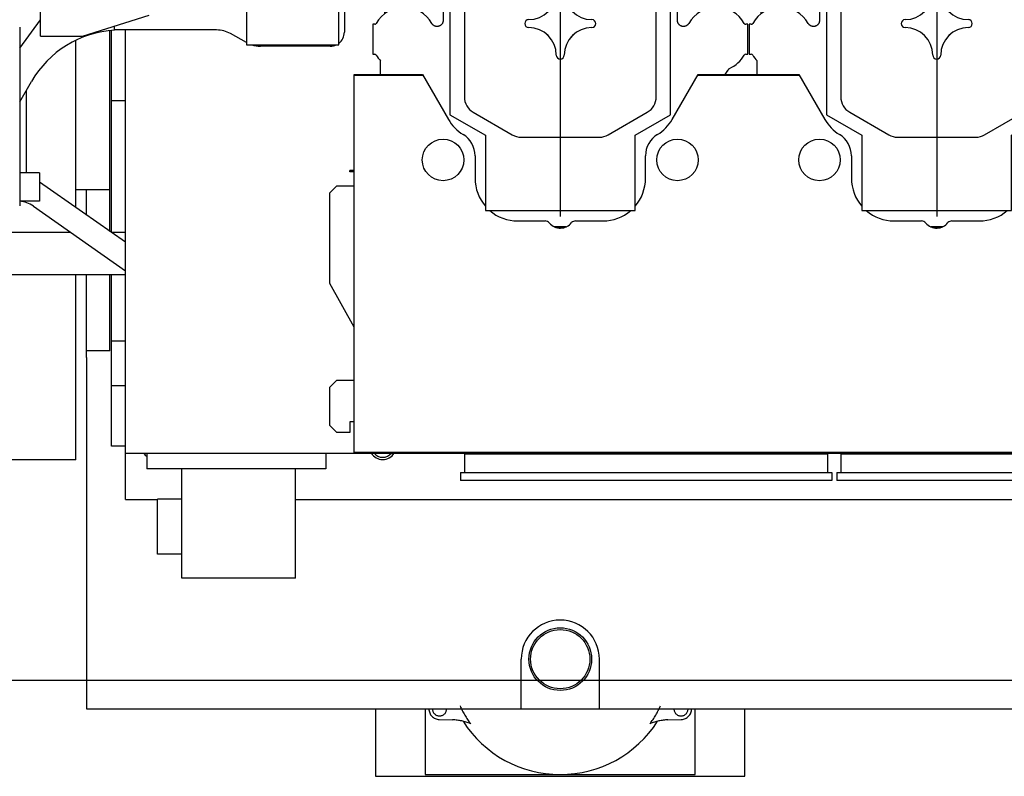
# Model space of a CAD drawing. Header units: millimetres. Extents: x 0 to 1189, y 0 to 841.
# Tile 35 of 85: x 812 to 881, y 192 to 245. Entities that reach past the tile are written whole.
import ezdxf
from ezdxf.enums import TextEntityAlignment as Align

# ---------------------------------------------------------------- set-up
doc = ezdxf.new("R2010")
doc.units = ezdxf.units.MM
doc.header["$LTSCALE"] = 65.395
doc.linetypes.add('CENTER', pattern=[0.6, 0.375, -0.075, 0.075, -0.075])
doc.linetypes.add('PHANTOM', pattern=[0.8, 0.45, -0.05, 0.1, -0.05, 0.1, -0.05])
doc.layers.get('0').update_dxf_attribs({"linetype": 'CONTINUOUS'})
for name, color, linetype in [('1907_040000_TLKS_KS_V_ABL473', 7, 'CONTINUOUS'), ('1907_041000_TLKS_KS_V_ABL491', 7, 'CONTINUOUS'), ('1907_042000_TLKS_KS_TL_V_ABL474', 7, 'CONTINUOUS'), ('1907_210700_31_SIMPLE1_T1_X_PBL513', 7, 'CONTINUOUS'), ('1907_210700_31_SIMPLE1_T1_X_PBL528', 7, 'CONTINUOUS'), ('1907_210700_31_SIMPLE1_X_ABL512', 7, 'CONTINUOUS'), ('1907_210700_31_SIMPLE1_X_ABL527', 7, 'CONTINUOUS'), ('1907_723600_05_SIMPLE1_T1_X_PBL480', 7, 'CONTINUOUS'), ('1907_723600_05_SIMPLE1_X_ABL479', 7, 'CONTINUOUS'), ('1907_725700_01_SIMPLE1_T1_X_PBL478', 7, 'CONTINUOUS'), ('1907_725700_01_SIMPLE1_X_ABL477', 7, 'CONTINUOUS'), ('1907_731000_02_SIMPLE1_D_ABL492', 7, 'CONTINUOUS'), ('1907_731000_02_SIMPLE1_T1_D_PBL493', 7, 'CONTINUOUS'), ('1907_734000_04_SIMPLE1_C_ABL499', 7, 'CONTINUOUS'), ('1907_734000_04_SIMPLE1_T1_C_PBL500', 7, 'CONTINUOUS'), ('1947_000000_TLKS_MARKETING_ABL472', 7, 'CONTINUOUS'), ('1947_030000_TLKS_V_ABL483', 7, 'CONTINUOUS'), ('1947_100000_TLKS_V_ABL494', 7, 'CONTINUOUS'), ('1947_111000_11_SIMPLE1_C_ABL504', 7, 'CONTINUOUS'), ('1947_111000_11_SIMPLE1_T1_C_PBL505', 7, 'CONTINUOUS'), ('1947_111200_08_SIMPLE1_A_ABL506', 7, 'CONTINUOUS'), ('1947_111200_08_SIMPLE1_T1_A_PBL507', 7, 'CONTINUOUS'), ('1947_111200_08_SIMPLE1_T7_A_PBL516', 7, 'CONTINUOUS'), ('1947_111200_08_SIMPLE1_T7_A_PBL529', 7, 'CONTINUOUS'), ('1947_151200_02_SIMPLE1_T1_X_PBL498', 7, 'CONTINUOUS'), ('1947_151200_02_SIMPLE1_T2_X_PBL515', 7, 'CONTINUOUS'), ('1947_151200_02_SIMPLE1_X_ABL497', 7, 'CONTINUOUS'), ('1947_152000_03_SIMPLE1_T1_X_PBL496', 7, 'CONTINUOUS'), ('1947_152000_03_SIMPLE1_X_ABL495', 7, 'CONTINUOUS'), ('1947_171000_05_SIMPLE1_A_ABL508', 7, 'CONTINUOUS'), ('1947_171000_05_SIMPLE1_T1_A_PBL510', 7, 'CONTINUOUS'), ('1947_171000_05_SIMPLE1_T2_A_PBL509', 7, 'CONTINUOUS'), ('1947_171000_05_SIMPLE1_T4_A_PBL672', 7, 'CONTINUOUS'), ('1947_171000_05_SIMPLE1_T4_A_PBL673', 7, 'CONTINUOUS'), ('1947_171000_05_SIMPLE1_T4_A_PBL679', 7, 'CONTINUOUS'), ('1947_200000_TLKS_V_ABL511', 7, 'CONTINUOUS'), ('1947_300000_TLKS_V_ABL501', 7, 'CONTINUOUS'), ('1947_312000_06_SIMPLE1_T1_X_PBL503', 7, 'CONTINUOUS'), ('1947_312000_06_SIMPLE1_X_ABL502', 7, 'CONTINUOUS'), ('top_7_VBL471', 7, 'CONTINUOUS')]:
    doc.layers.add(name, color=color, linetype=linetype)
doc.styles.get("Standard").update_dxf_attribs({"font": 'txt', "width": 0.6})
doc.dimstyles.new('DIMSTYLE_2', dxfattribs={"dimtxt": 3.5, "dimasz": 3.5, "dimexe": 1.8, "dimexo": 0, "dimgap": 0.875, "dimtad": 1, "dimdec": 0, "dimlfac": 20, "dimdsep": 46, "dimtxsty": 'Standard', "dimblk": '_FILLED', "dimblk1": '_FILLED', "dimblk2": '_FILLED', "dimcen": 0.09, "dimadec": 0, "dimazin": 0, "dimtp": 2, "dimtm": 2, "dimtfac": 1, "dimtdec": 0, "dimtofl": 0, "dimtmove": 0, "dimatfit": 3, "dimldrblk": '_FILLED', "dimfxl": 1, "dimtolj": 1, "dimarcsym": 0})

# ---------------------------------------------------------------- blocks, each defined once
blk = doc.blocks.new('_FILLED')
at = {"color": 0, "linetype": 'ByBlock'}
blk.add_solid([(0, 0), (-1, 0.167), (-1, -0.167)], dxfattribs=at)
blk = doc.blocks.new('*D2')
at = {"color": 2, "linetype": 'Continuous'}
for p, q in [((783.4, 307.5), (729.7, 307.5)), ((731.5, 307.5), (731.5, 253)), ((731.5, 198.5), (731.5, 253)), ((1058.723, 198.5), (729.7, 198.5))]:
    blk.add_line(p, q, dxfattribs=at)
at = {"color": 2, "linetype": 'Continuous', "xscale": 3.5, "yscale": 3.5, "zscale": 3.5}
for p, rotation in [((731.5, 307.5), 90), ((731.5, 198.5), 270)]:
    blk.add_blockref('_FILLED', p, dxfattribs=dict(at, rotation=rotation))
at = {"color": 2, "linetype": 'Continuous', "width": 0.636905}
blk.add_text('2180', height=3.5, rotation=90, dxfattribs=at).set_placement((730.625, 253), align=Align.CENTER)
blk = doc.blocks.new('1907_725700_01_SIMPLE1_T1_X_PBL478', base_point=(786.008, 242.952))
at = {"layer": '1907_725700_01_SIMPLE1_T1_X_PBL478', "color": 7, "linetype": 'Continuous'}
blk.add_line((811.944, 244.49), (811.944, 231.928), dxfattribs=at)
blk = doc.blocks.new('1907_725700_01_SIMPLE1_X_ABL477', base_point=(786.008, 242.952))
at = {"layer": '1907_725700_01_SIMPLE1_T1_X_PBL478'}
blk.add_blockref('1907_725700_01_SIMPLE1_T1_X_PBL478', (786.008, 242.952), dxfattribs=at)
blk = doc.blocks.new('1907_723600_05_SIMPLE1_T1_X_PBL480', base_point=(803.457, 256.9))
at = {"layer": '1907_723600_05_SIMPLE1_T1_X_PBL480', "color": 7, "linetype": 'Continuous'}
for p, q in [((827.9, 249.715), (827.9, 243.25)), ((834.4, 243.25), (834.4, 249.715)), ((834.8, 250.108), (834.8, 244.15)), ((813.4, 243.875), (813.4, 249.25)), ((811.944, 243.03), (813.4, 245.021)), ((816.359, 243.875), (821.059, 245.337)), ((818.62, 244.287), (818.62, 244.579)), ((825.807, 244.3), (818.62, 244.3)), ((827.9, 243.418), (826.787, 244.043)), ((813.4, 243.875), (816.359, 243.875)), ((827.9, 243.25), (834.4, 243.25)), ((833.8, 243.15), (828.9, 243.15)), ((811.944, 239.229), (812.778, 240.675)), ((812.396, 240.013), (812.396, 234.25)), ((813.343, 234.25), (811.944, 234.25)), ((813.343, 234.25), (813.343, 232.25)), ((819.4, 229.349), (813.343, 233.59)), ((813.343, 232.25), (811.944, 232.25)), ((812.917, 231.888), (819.4, 227.349)), ((815.542, 230.05), (810.8, 230.05)), ((819.4, 230.05), (818.398, 230.05)), ((819.4, 227.05), (811.35, 227.05))]:
    blk.add_line(p, q, dxfattribs=at)
for centre, radius, start, end in [((819.057, 237.05), 7.25, 93.45288, 150), ((825.807, 242.3), 2, 60.66, 90.00143), ((828.9, 245.15), 2, 251.80513, 270), ((811.769, 230.25), 2, 54.99999, 84.9943)]:
    blk.add_arc(centre, radius, start, end, dxfattribs=at)
for start_param, end_param in [(-0.927145, 0), (-1.570796, -1.11977)]:
    blk.add_ellipse((833.8, 244.15), major_axis=(1, 0), ratio=0.9997, start_param=start_param, end_param=end_param, dxfattribs=at)
blk = doc.blocks.new('1907_723600_05_SIMPLE1_X_ABL479', base_point=(803.457, 256.9))
at = {"layer": '1907_723600_05_SIMPLE1_T1_X_PBL480'}
blk.add_blockref('1907_723600_05_SIMPLE1_T1_X_PBL480', (803.457, 256.9), dxfattribs=at)
blk = doc.blocks.new('1907_042000_TLKS_KS_TL_V_ABL474', base_point=(776.722, 250.714))
at = {"layer": '1907_723600_05_SIMPLE1_X_ABL479'}
blk.add_blockref('1907_723600_05_SIMPLE1_X_ABL479', (803.457, 256.9), dxfattribs=at)
at = {"layer": '1907_725700_01_SIMPLE1_X_ABL477'}
blk.add_blockref('1907_725700_01_SIMPLE1_X_ABL477', (786.008, 242.952), dxfattribs=at)
blk = doc.blocks.new('1907_731000_02_SIMPLE1_T1_D_PBL493', base_point=(813.625, 228.798))
at = {"layer": '1907_731000_02_SIMPLE1_T1_D_PBL493', "color": 7, "linetype": 'Continuous'}
for p, q in [((815.9, 231.799), (815.9, 243.572)), ((815.9, 214.025), (815.9, 227.05)), ((815.9, 214.025), (811.35, 214.025))]:
    blk.add_line(p, q, dxfattribs=at)
blk = doc.blocks.new('1907_731000_02_SIMPLE1_D_ABL492', base_point=(813.625, 228.798))
at = {"layer": '1907_731000_02_SIMPLE1_T1_D_PBL493'}
blk.add_blockref('1907_731000_02_SIMPLE1_T1_D_PBL493', (813.625, 228.798), dxfattribs=at)
blk = doc.blocks.new('1907_734000_04_SIMPLE1_T1_C_PBL500', base_point=(817.1, 232.749))
at = {"layer": '1907_734000_04_SIMPLE1_T1_C_PBL500', "color": 7, "linetype": 'Continuous'}
for p, q in [((818.3, 230.119), (818.3, 244.252)), ((818.3, 233.036), (815.9, 233.036)), ((816.65, 231.274), (816.65, 233.036)), ((816.65, 221.245), (816.65, 227.05)), ((818.3, 221.711), (818.3, 227.05)), ((818.3, 221.711), (816.65, 221.711))]:
    blk.add_line(p, q, dxfattribs=at)
blk = doc.blocks.new('1907_734000_04_SIMPLE1_C_ABL499', base_point=(817.1, 232.749))
at = {"layer": '1907_734000_04_SIMPLE1_T1_C_PBL500'}
blk.add_blockref('1907_734000_04_SIMPLE1_T1_C_PBL500', (817.1, 232.749), dxfattribs=at)
blk = doc.blocks.new('1907_041000_TLKS_KS_V_ABL491', base_point=(819.016, 257.256))
at = {"layer": '1907_731000_02_SIMPLE1_D_ABL492'}
blk.add_blockref('1907_731000_02_SIMPLE1_D_ABL492', (813.625, 228.798), dxfattribs=at)
at = {"layer": '1907_734000_04_SIMPLE1_C_ABL499'}
blk.add_blockref('1907_734000_04_SIMPLE1_C_ABL499', (817.1, 232.749), dxfattribs=at)
blk = doc.blocks.new('1907_040000_TLKS_KS_V_ABL473', base_point=(784.091, 255.632))
at = {"layer": '1907_041000_TLKS_KS_V_ABL491'}
blk.add_blockref('1907_041000_TLKS_KS_V_ABL491', (819.016, 257.256), dxfattribs=at)
at = {"layer": '1907_042000_TLKS_KS_TL_V_ABL474'}
blk.add_blockref('1907_042000_TLKS_KS_TL_V_ABL474', (776.722, 250.714), dxfattribs=at)
blk = doc.blocks.new('1947_152000_03_SIMPLE1_T1_X_PBL496', base_point=(957.525, 250))
at = {"layer": '1947_152000_03_SIMPLE1_T1_X_PBL496', "color": 7, "linetype": 'Continuous'}
for p, q in [((816.65, 221.245), (816.65, 196.5)), ((816.65, 196.5), (1073.1, 196.5))]:
    blk.add_line(p, q, dxfattribs=at)
blk = doc.blocks.new('1947_152000_03_SIMPLE1_X_ABL495', base_point=(957.525, 250))
at = {"layer": '1947_152000_03_SIMPLE1_T1_X_PBL496'}
blk.add_blockref('1947_152000_03_SIMPLE1_T1_X_PBL496', (957.525, 250), dxfattribs=at)
blk = doc.blocks.new('1947_151200_02_SIMPLE1_T1_X_PBL498', base_point=(957.525, 250))
at = {"layer": '1947_151200_02_SIMPLE1_T1_X_PBL498', "color": 8, "linetype": 'PHANTOM'}
for p, q in [((816.65, 221.245), (816.65, 196.5)), ((847.25, 196.5), (847.25, 200)), ((852.75, 196.5), (852.75, 200)), ((816.65, 196.5), (847.25, 196.5)), ((852.75, 196.5), (892.25, 196.5))]:
    blk.add_line(p, q, dxfattribs=at)
blk.add_arc((850, 200), 2.75, 0, 180, dxfattribs=at)
blk = doc.blocks.new('1947_151200_02_SIMPLE1_T2_X_PBL515', base_point=(850, 196.979))
at = {"layer": '1947_151200_02_SIMPLE1_T2_X_PBL515', "color": 8, "linetype": 'PHANTOM'}
for p, q in [((837, 196.5), (837, 191.75)), ((840.5, 196.5), (840.5, 191.875)), ((859.5, 191.875), (859.5, 196.5)), ((863, 191.75), (863, 196.5)), ((841.479, 195.75), (842.424, 195.724)), ((857.576, 195.724), (858.521, 195.75)), ((837, 191.75), (863, 191.75)), ((840.5, 191.875), (859.5, 191.875))]:
    blk.add_line(p, q, dxfattribs=at)
for radius in [2.207, 2.085]:
    blk.add_circle((850, 200), radius, dxfattribs=at)
for centre, radius, start, end in [((841.5, 196.5), 0.75, 179.99137, 268.382), ((841.5, 196.5), 0.5, 180, 360), ((850, 200), 7.788, 205.00497, 215.71532), ((850, 200), 7.788, 324.28468, 334.99503), ((858.5, 196.5), 0.5, 180, 360), ((858.5, 196.5), 0.75, 271.618, 0.00863), ((842.325, 192.225), 3.5, 67.28581, 88.382), ((850, 200), 8.125, 212.57357, 327.42643), ((857.675, 192.225), 3.5, 91.618, 112.71419)]:
    blk.add_arc(centre, radius, start, end, dxfattribs=at)
blk = doc.blocks.new('1947_151200_02_SIMPLE1_X_ABL497', base_point=(957.525, 250))
at = {"layer": '1947_151200_02_SIMPLE1_T1_X_PBL498'}
blk.add_blockref('1947_151200_02_SIMPLE1_T1_X_PBL498', (957.525, 250), dxfattribs=at)
at = {"layer": '1947_151200_02_SIMPLE1_T2_X_PBL515'}
blk.add_blockref('1947_151200_02_SIMPLE1_T2_X_PBL515', (850, 196.979), dxfattribs=at)
blk = doc.blocks.new('1947_111000_11_SIMPLE1_T1_C_PBL505', base_point=(945.2, 250))
at = {"layer": '1947_111000_11_SIMPLE1_T1_C_PBL505', "color": 7, "linetype": 'Continuous'}
for p, q in [((819.4, 211.25), (819.4, 244.3)), ((819.4, 214.5), (942.02438, 214.5)), ((819.4, 211.25), (821.65, 211.25)), ((831.35, 211.25), (1052.25, 211.25))]:
    blk.add_line(p, q, dxfattribs=at)
for centre, radius, start, end in [((821.5, 215), 0.95, 211.805732, 230.8272427), ((821.5, 215), 0.8, 218.261197, 220.6991888), ((837.5, 215), 0.95, 211.805732, 328.194268), ((837.5, 215), 0.7875, 218.9687613, 321.0312387), ((850, 215), 0.875, 215.8979343, 219.9701239), ((850, 215), 0.875, 320.0298761, 324.1020657), ((860.5, 215), 0.875, 215.8979343, 219.9701239), ((860.5, 215), 0.875, 320.0298761, 324.1020657), ((866, 215), 0.875, 215.8979343, 219.9701239), ((866, 215), 0.875, 320.0298761, 324.1020657), ((876.5, 215), 0.875, 215.8979343, 219.9701239), ((876.5, 215), 0.875, 320.0298761, 324.1020657)]:
    blk.add_arc(centre, radius, start, end, dxfattribs=at)
blk = doc.blocks.new('1947_111000_11_SIMPLE1_C_ABL504', base_point=(945.2, 250))
at = {"layer": '1947_111000_11_SIMPLE1_T1_C_PBL505'}
blk.add_blockref('1947_111000_11_SIMPLE1_T1_C_PBL505', (945.2, 250), dxfattribs=at)
blk = doc.blocks.new('1947_111200_08_SIMPLE1_T1_A_PBL507', base_point=(827.2, 210.102))
at = {"layer": '1947_111200_08_SIMPLE1_T1_A_PBL507', "color": 7, "linetype": 'Continuous'}
for p, q in [((820.9, 214.5), (820.9, 213.4)), ((833.5, 214.5), (833.5, 213.4)), ((833.5, 213.4), (820.9, 213.4)), ((823.35, 205.704), (823.35, 213.4)), ((831.35, 205.704), (831.35, 213.4)), ((821.65, 207.395), (821.65, 211.275)), ((823.35, 211.275), (821.65, 211.275)), ((823.35, 207.395), (821.65, 207.395)), ((831.35, 205.704), (823.35, 205.704))]:
    blk.add_line(p, q, dxfattribs=at)
blk = doc.blocks.new('1947_111200_08_SIMPLE1_T7_A_PBL516', base_point=(856.05, 213.512))
at = {"layer": '1947_111200_08_SIMPLE1_T7_A_PBL516', "color": 7, "linetype": 'Continuous'}
for p, q in [((843.275, 213.15), (843.275, 214.45)), ((843.275, 214.45), (868.825, 214.45)), ((868.825, 213.15), (868.825, 214.45)), ((842.975, 213.15), (842.975, 212.575)), ((842.975, 213.15), (869.125, 213.15)), ((869.125, 213.15), (869.125, 212.575)), ((869.125, 212.575), (842.975, 212.575))]:
    blk.add_line(p, q, dxfattribs=at)
blk = doc.blocks.new('1947_111200_08_SIMPLE1_T7_A_PBL529', base_point=(882.546, 213.512))
at = {"layer": '1947_111200_08_SIMPLE1_T7_A_PBL529', "color": 7, "linetype": 'Continuous'}
for p, q in [((869.771, 213.15), (869.771, 214.45)), ((869.771, 214.45), (895.321, 214.45)), ((895.321, 213.15), (895.321, 214.45)), ((869.471, 213.15), (869.471, 212.575)), ((869.471, 213.15), (895.621, 213.15)), ((895.621, 213.15), (895.621, 212.575)), ((895.621, 212.575), (869.471, 212.575))]:
    blk.add_line(p, q, dxfattribs=at)
blk = doc.blocks.new('1947_111200_08_SIMPLE1_A_ABL506', base_point=(954.075, 238.438))
at = {"layer": '1947_111200_08_SIMPLE1_T1_A_PBL507'}
blk.add_blockref('1947_111200_08_SIMPLE1_T1_A_PBL507', (827.2, 210.102), dxfattribs=at)
at = {"layer": '1947_111200_08_SIMPLE1_T7_A_PBL516'}
blk.add_blockref('1947_111200_08_SIMPLE1_T7_A_PBL516', (856.05, 213.512), dxfattribs=at)
at = {"layer": '1947_111200_08_SIMPLE1_T7_A_PBL529'}
blk.add_blockref('1947_111200_08_SIMPLE1_T7_A_PBL529', (882.546, 213.512), dxfattribs=at)
blk = doc.blocks.new('1947_171000_05_SIMPLE1_T2_A_PBL509', base_point=(834.6325, 225.17355))
at = {"layer": '1947_171000_05_SIMPLE1_T2_A_PBL509', "color": 7, "linetype": 'Continuous'}
for p, q in [((835.19, 234.31855), (835.19, 234.39355)), ((835.5, 234.39355), (835.19, 234.39355)), ((835.5, 234.31855), (835.19, 234.31855)), ((833.765, 232.8332), (834.26745, 233.33565)), ((834.26745, 233.33565), (835.5, 233.33565)), ((833.765, 226.45085), (833.765, 232.8332)), ((835.48, 223.37355), (833.765, 226.45085)), ((835.5, 223.37355), (835.48, 223.37355)), ((833.76745, 219.15355), (834.26745, 219.65355)), ((833.76745, 216.45355), (833.76745, 219.15355)), ((834.26745, 219.65355), (835.5, 219.65355)), ((834.26745, 215.95355), (833.76745, 216.45355)), ((835.19245, 216.70355), (835.19245, 215.95355)), ((835.5, 216.70355), (835.19245, 216.70355)), ((835.19245, 215.95355), (834.26745, 215.95355))]:
    blk.add_line(p, q, dxfattribs=at)
blk = doc.blocks.new('1947_171000_05_SIMPLE1_T1_A_PBL510', base_point=(945.5, 227.608))
at = {"layer": '1947_171000_05_SIMPLE1_T1_A_PBL510', "color": 7, "linetype": 'Continuous'}
for p, q in [((835.5, 214.55), (835.5, 241.166)), ((835.5, 241.166), (840.297, 241.166)), ((835.5, 241.113), (840.328, 241.113)), ((840.297, 241.166), (842.122, 238.005)), ((857.875, 238.002), (859.701, 241.166)), ((859.671, 241.113), (866.828, 241.113)), ((859.701, 241.166), (866.797, 241.166)), ((866.797, 241.166), (868.622, 238.005)), ((844, 235.448), (844, 233.85)), ((856, 233.849), (856, 235.449)), ((870.5, 235.448), (870.5, 233.85)), ((847, 230.85), (848.93, 230.85)), ((851.07, 230.85), (853, 230.85)), ((873.5, 230.85), (875.43, 230.85)), ((877.57, 230.85), (879.5, 230.85)), ((1055.5, 214.55), (835.5, 214.55))]:
    blk.add_line(p, q, dxfattribs=at)
for centre, radius, start, end in [((844.72, 239.505), 3, 210, 238.66775), ((855.279, 239.505), 3, 301.36512, 329.9387), ((871.22, 239.505), 3, 210, 238.66775), ((842.25, 235.448), 1.75, 0, 58.66775), ((857.75, 235.449), 1.75, 121.33225, 180), ((868.75, 235.448), 1.75, 0, 58.66775), ((847, 233.85), 3, 180, 220.91823), ((853, 233.85), 3, 319.23159, 359.97337), ((873.5, 233.85), 3, 180, 220.91823), ((847, 233.85), 3, 229.07429, 270), ((853, 233.85), 3, 270, 310.91857), ((873.5, 233.85), 3, 229.07429, 270), ((879.5, 233.85), 3, 270, 310.91857), ((848.93, 230.45), 0.4, 39.63531, 90), ((851.07, 230.45), 0.4, 90, 133.57607), ((875.43, 230.45), 0.4, 39.63531, 90), ((877.57, 230.45), 0.4, 90, 133.57607), ((850.002, 231.35), 1, 220.16568, 322.39487), ((876.502, 231.35), 1, 220.16568, 322.39487)]:
    blk.add_arc(centre, radius, start, end, dxfattribs=at)
blk = doc.blocks.new('1947_171000_05_SIMPLE1_T4_A_PBL672', base_point=(858.25, 235.15))
at = {"layer": '1947_171000_05_SIMPLE1_T4_A_PBL672', "color": 7, "linetype": 'Continuous'}
blk.add_circle((858.25, 235.15), 1.462, dxfattribs=at)
blk = doc.blocks.new('1947_171000_05_SIMPLE1_T4_A_PBL673', base_point=(841.75, 235.15))
at = {"layer": '1947_171000_05_SIMPLE1_T4_A_PBL673', "color": 7, "linetype": 'Continuous'}
blk.add_circle((841.75, 235.15), 1.462, dxfattribs=at)
blk = doc.blocks.new('1947_171000_05_SIMPLE1_T4_A_PBL679', base_point=(868.25, 235.15))
at = {"layer": '1947_171000_05_SIMPLE1_T4_A_PBL679', "color": 7, "linetype": 'Continuous'}
blk.add_circle((868.25, 235.15), 1.462, dxfattribs=at)
blk = doc.blocks.new('1947_171000_05_SIMPLE1_A_ABL508', base_point=(944.633, 227.608))
at = {"layer": '1947_171000_05_SIMPLE1_T1_A_PBL510'}
blk.add_blockref('1947_171000_05_SIMPLE1_T1_A_PBL510', (945.5, 227.608), dxfattribs=at)
at = {"layer": '1947_171000_05_SIMPLE1_T2_A_PBL509'}
blk.add_blockref('1947_171000_05_SIMPLE1_T2_A_PBL509', (834.633, 225.174), dxfattribs=at)
at = {"layer": '1947_171000_05_SIMPLE1_T4_A_PBL672'}
blk.add_blockref('1947_171000_05_SIMPLE1_T4_A_PBL672', (858.25, 235.15), dxfattribs=at)
at = {"layer": '1947_171000_05_SIMPLE1_T4_A_PBL673'}
blk.add_blockref('1947_171000_05_SIMPLE1_T4_A_PBL673', (841.75, 235.15), dxfattribs=at)
at = {"layer": '1947_171000_05_SIMPLE1_T4_A_PBL679'}
blk.add_blockref('1947_171000_05_SIMPLE1_T4_A_PBL679', (868.25, 235.15), dxfattribs=at)
blk = doc.blocks.new('1947_100000_TLKS_V_ABL494', base_point=(957.525, 250))
at = {"layer": '1947_111000_11_SIMPLE1_C_ABL504'}
blk.add_blockref('1947_111000_11_SIMPLE1_C_ABL504', (945.2, 250), dxfattribs=at)
at = {"layer": '1947_111200_08_SIMPLE1_A_ABL506'}
blk.add_blockref('1947_111200_08_SIMPLE1_A_ABL506', (954.075, 238.438), dxfattribs=at)
at = {"layer": '1947_151200_02_SIMPLE1_X_ABL497'}
blk.add_blockref('1947_151200_02_SIMPLE1_X_ABL497', (957.525, 250), dxfattribs=at)
at = {"layer": '1947_152000_03_SIMPLE1_X_ABL495'}
blk.add_blockref('1947_152000_03_SIMPLE1_X_ABL495', (957.525, 250), dxfattribs=at)
at = {"layer": '1947_171000_05_SIMPLE1_A_ABL508'}
blk.add_blockref('1947_171000_05_SIMPLE1_A_ABL508', (944.633, 227.608), dxfattribs=at)
blk = doc.blocks.new('1947_312000_06_SIMPLE1_T1_X_PBL503', base_point=(818.9, 229.632))
at = {"layer": '1947_312000_06_SIMPLE1_T1_X_PBL503', "color": 7, "linetype": 'Continuous'}
for p, q in [((818.4, 230.05), (818.4, 244.263)), ((819.4, 239.311), (818.4, 239.311)), ((818.4, 215), (818.4, 227.05)), ((819.4, 222.4), (818.4, 222.4)), ((819.4, 219.245), (818.4, 219.245)), ((819.4, 215), (818.4, 215))]:
    blk.add_line(p, q, dxfattribs=at)
blk = doc.blocks.new('1947_312000_06_SIMPLE1_X_ABL502', base_point=(818.9, 229.632))
at = {"layer": '1947_312000_06_SIMPLE1_T1_X_PBL503'}
blk.add_blockref('1947_312000_06_SIMPLE1_T1_X_PBL503', (818.9, 229.632), dxfattribs=at)
blk = doc.blocks.new('1947_300000_TLKS_V_ABL501', base_point=(818.9, 229.632))
at = {"layer": '1947_312000_06_SIMPLE1_X_ABL502'}
blk.add_blockref('1947_312000_06_SIMPLE1_X_ABL502', (818.9, 229.632), dxfattribs=at)
blk = doc.blocks.new('1907_210700_31_SIMPLE1_T1_X_PBL513', base_point=(849.806, 250.194))
at = {"layer": '1907_210700_31_SIMPLE1_T1_X_PBL513', "color": 2, "linetype": 'CENTER'}
for q in [(850, 269.954), (836.716, 250), (850, 231.166), (863.298, 250)]:
    blk.add_line((850, 250), q, dxfattribs=at)
at = {"layer": '1907_210700_31_SIMPLE1_T1_X_PBL513', "color": 7, "linetype": 'Continuous'}
for p, q in [((849.5, 264.894), (849.5, 264.948)), ((851.201, 264.603), (851.201, 264.662)), ((848.742, 260.852), (849.947, 260.414)), ((840.738, 259.954), (841.133, 258.477)), ((861.509, 258.565), (861.495, 259.954)), ((861.824, 258.485), (861.824, 259.954)), ((839.811, 258.504), (839.8, 258.453)), ((853.64, 257.17), (846.36, 257.17)), ((849.319, 257.65), (846.391, 257.65)), ((853.65, 257.65), (851.381, 257.65)), ((853.652, 256.402), (846.348, 256.402)), ((837.65, 251.4), (837.65, 254.55)), ((838.798, 254.109), (838.674, 253.573)), ((842.449, 254.327), (841.793, 250.507)), ((842.878, 254.2), (842.235, 249.995)), ((843.61, 253.911), (843.255, 250.141)), ((856.745, 250.141), (856.39, 253.911)), ((857.77, 250.2), (857.125, 254.227)), ((858.212, 250.476), (857.599, 254.285)), ((861.694, 254.176), (862.45, 254.176)), ((861.824, 254.176), (861.824, 254.215)), ((862.139, 254.176), (862.139, 254.239)), ((862.45, 254.176), (862.45, 251.005)), ((838.674, 253.573), (839.865, 251.51)), ((861.079, 252.626), (859.537, 253.523)), ((859.937, 252.78), (859.663, 253.202)), ((858.416, 252.779), (858.775, 250)), ((858.657, 252.548), (858.932, 252.126)), ((861.824, 252.353), (861.824, 252.637)), ((861.824, 252.637), (861.835, 252.636)), ((837.164, 251.256), (838.831, 251.702)), ((837.702, 251.4), (837.65, 251.4)), ((839.92, 251.4), (838.8, 251.4)), ((862.139, 250), (862.139, 251.005)), ((862.139, 251.005), (862.45, 251.005)), ((836.25, 249.2), (836.25, 250.8)), ((836.25, 250.8), (836.475, 250.8)), ((841.75, 250), (841.75, 244.972)), ((842.235, 249.995), (842.235, 238.331)), ((843.248, 250), (843.248, 239.586)), ((856.752, 239.586), (856.752, 250)), ((857.77, 238.331), (857.77, 250.2)), ((858.25, 244.972), (858.25, 250)), ((858.775, 250), (858.775, 248.525)), ((862.056, 250), (862.139, 250)), ((836.475, 249.2), (836.25, 249.2)), ((860.71, 247.809), (861.763, 249.037)), ((862.014, 248.995), (862.45, 248.995)), ((862.45, 248.995), (862.45, 245.824)), ((838.831, 248.298), (837.164, 248.744)), ((837.65, 245.45), (837.65, 248.6)), ((837.702, 248.6), (837.65, 248.6)), ((839.865, 248.49), (838.674, 246.427)), ((839.92, 248.6), (838.8, 248.6)), ((838.674, 246.427), (838.951, 245.899)), ((861.581, 245.824), (862.45, 245.824)), ((836.8, 244.7), (836.8, 242.6)), ((836.936, 244.7), (836.8, 244.7)), ((863.2, 244.7), (863.064, 244.7)), ((863.2, 242.6), (863.2, 244.7)), ((836.8, 242.6), (836.936, 242.6)), ((837.35, 241.166), (837.35, 242.12)), ((863.064, 242.6), (863.2, 242.6)), ((861.611, 241.166), (861.807, 241.448)), ((843.873, 238.504), (846.624, 236.915)), ((853.376, 236.915), (856.127, 238.504)), ((842.235, 238.331), (844.735, 236.888)), ((855.27, 236.888), (857.77, 238.331)), ((844.735, 236.888), (844.735, 231.585)), ((847.249, 236.748), (852.751, 236.748)), ((855.27, 231.585), (855.27, 236.888)), ((844.735, 231.585), (855.27, 231.585)), ((849.57, 230.45), (850.436, 230.45)), ((850.399, 230.434), (849.604, 230.434))]:
    blk.add_line(p, q, dxfattribs=at)
blk.add_circle((860.25, 251.2), 0.95, dxfattribs=at)
for centre, radius, start, end in [((850, 262.7), 2.25, 321.65729, 232.71474), ((853.25, 264.75), 1.73, 189.12428, 194.96287), ((849.313, 250.542), 12.633, 96.95811, 97.18918), ((849.313, 250.542), 12.633, 76.33312, 76.57314), ((848.879, 261.228), 0.4, 232.71474, 250), ((852.078, 261.056), 0.4, 141.65729, 165.11585), ((857, 261.8), 1.757, 266.95648, 337.37963), ((849.81, 260.038), 0.4, 66.8853, 70), ((851.1, 260.2), 0.9, 200.03523, 343.12829), ((855.5, 260.038), 1.407, 180.75309, 0.33308), ((849.313, 250.542), 12.633, 35.9517, 49.36304), ((850, 250), 12.056, 125.06784, 132.42995), ((839, 256.35), 2.25, 218.8205, 108.84282), ((840.518, 260.373), 1.998, 249.287, 312.42995), ((861.112, 256.35), 2.25, 67.43946, 292.56054), ((849.319, 258.15), 0.5, 270, 348.96687), ((850.35, 257.949), 0.55, 11.03313, 168.96687), ((851.381, 258.15), 0.5, 191.03313, 270), ((846.391, 253.65), 4, 90, 170.26159), ((846.36, 253.644), 3.526, 90, 170.93298), ((853.64, 253.635), 3.535, 9.6369, 90), ((853.65, 253.65), 4, 9.138, 90), ((846.348, 253.653), 2.749, 89.99856, 174.61105), ((853.652, 253.653), 2.749, 5.38948, 90.00196), ((849.313, 250.542), 12.633, 8.9646, 16.46344), ((859.16, 252.875), 0.75, 59.82, 187.357), ((859.16, 252.875), 0.6, 33.054, 213.054), ((860.251, 251.199), 1.4, 156.80299, 89.30501), ((860.273, 252.999), 0.4, 213.054, 269.30501), ((860.25, 251.2), 1.65, 2.36099, 59.82), ((850, 250), 12.056, 347.98019, 12.01981), ((850, 250), 11.298, 171.3336, 188.6664), ((858.596, 251.908), 0.4, 336.80299, 33.054), ((837.5, 250), 1.3, 105, 142.02013), ((837.25, 250), 3.02, 330, 30), ((849.659, 250.763), 12.25, 356.42744, 2.36099), ((844.75, 250), 3, 170.26159, 180), ((855.25, 250), 3, 0, 9.138), ((844.748, 250), 1.5, 174.60242, 179.99326), ((855.252, 250), 1.5, 0.00674, 5.39758), ((861.193, 249.525), 0.75, 319.399, 15.92047), ((862.684, 249.95), 0.8, 176.42744, 195.92047), ((837.5, 250), 1.3, 217.97987, 255), ((859.875, 248.525), 1.1, 180, 319.399), ((850, 252.023), 12.633, 331.00664, 338.97078), ((847.781, 246.969), 1.938, 270, 360), ((850, 246.969), 0.281, 0, 180), ((852.219, 246.969), 1.938, 180, 270), ((839, 243.65), 2.25, 29.63677, 150.34783), ((850, 244.75), 1.214, 128.25482, 139.94597), ((850, 244.75), 1.214, 38.25482, 49.94611), ((861, 243.65), 2.25, 29.65217, 150.36323), ((836.936, 244.825), 0.125, 270.00313, 330.35457), ((847.781, 244.75), 0.281, 90, 270), ((852.219, 244.75), 0.281, 270, 90), ((863.064, 244.825), 0.125, 209.64706, 269.99524), ((847.781, 242.531), 1.938, 0, 90), ((850, 244.75), 1.214, 218.25482, 229.94611), ((852.219, 242.531), 1.938, 90, 180), ((850, 244.75), 1.214, 308.25482, 319.94597), ((836.936, 242.475), 0.125, 29.64706, 89.99524), ((839, 243.65), 2.25, 209.65217, 222.83343), ((850, 242.531), 0.281, 180, 360), ((861, 243.65), 2.25, 293.82111, 330.34783), ((863.064, 242.475), 0.125, 90.00315, 150.35455), ((844.498, 239.586), 1.25, 180.00047, 239.99968), ((855.502, 239.586), 1.25, 300.00032, 359.99953), ((847.249, 237.998), 1.25, 240.00082, 270.00001), ((852.751, 237.998), 1.25, 270.00113, 300.00033)]:
    blk.add_arc(centre, radius, start, end, dxfattribs=at)
for points, knots in [([(861.824, 252.637), (861.819, 252.638), (861.802, 252.64), (861.783, 252.642), (861.77, 252.643)], [0, 0, 0, 0, 0.226458, 1, 1, 1, 1]), ([(861.94, 252.365), (861.937, 252.401), (861.928, 252.468), (861.907, 252.56), (861.869, 252.633), (861.835, 252.636)], [0, 0, 0, 0, 0.364965, 0.660302, 1, 1, 1, 1]), ([(862.113, 251.13), (862.106, 251.198), (862.08, 251.359), (862.009, 251.768), (861.962, 252.113), (861.94, 252.365)], [0, 0, 0, 0, 0.162521, 0.391991, 1, 1, 1, 1]), ([(862.113, 251.13), (862.115, 251.112), (862.118, 251.081), (862.125, 251.04), (862.13, 251.019), (862.136, 251.005), (862.139, 251.005)], [0, 0, 0, 0, 0.423621, 0.730384, 0.919985, 1, 1, 1, 1]), ([(841.75, 244.972), (841.75, 244.958), (841.749, 244.929), (841.742, 244.886), (841.731, 244.844), (841.716, 244.804), (841.698, 244.765), (841.675, 244.729), (841.649, 244.695), (841.619, 244.664), (841.587, 244.635), (841.552, 244.611), (841.514, 244.59), (841.475, 244.573), (841.434, 244.56), (841.393, 244.551), (841.35, 244.546), (841.307, 244.546), (841.264, 244.55), (841.222, 244.559), (841.181, 244.571), (841.142, 244.588), (841.104, 244.609), (841.068, 244.633), (841.035, 244.661), (841.005, 244.692), (840.978, 244.726), (840.963, 244.75), (840.956, 244.763)], [0, 0, 0, 0, 0.038634, 0.077267, 0.115838, 0.154401, 0.192874, 0.231354, 0.269735, 0.308136, 0.346447, 0.384784, 0.423059, 0.461356, 0.499637, 0.537922, 0.576245, 0.614555, 0.652945, 0.691315, 0.729788, 0.768242, 0.806802, 0.84535, 0.883989, 0.922625, 0.961318, 1, 1, 1, 1]), ([(859.044, 244.763), (859.037, 244.75), (859.022, 244.726), (858.995, 244.692), (858.965, 244.661), (858.932, 244.633), (858.896, 244.609), (858.858, 244.588), (858.819, 244.571), (858.778, 244.559), (858.736, 244.55), (858.693, 244.546), (858.65, 244.546), (858.607, 244.551), (858.566, 244.56), (858.525, 244.573), (858.486, 244.59), (858.448, 244.611), (858.413, 244.635), (858.381, 244.664), (858.351, 244.695), (858.325, 244.729), (858.302, 244.765), (858.284, 244.804), (858.269, 244.844), (858.258, 244.886), (858.251, 244.929), (858.25, 244.958), (858.25, 244.972)], [0, 0, 0, 0, 0.038682, 0.077374, 0.116011, 0.154649, 0.193198, 0.231758, 0.270212, 0.308685, 0.347055, 0.385445, 0.423755, 0.462077, 0.500363, 0.538644, 0.576941, 0.615216, 0.653553, 0.691863, 0.730265, 0.768646, 0.807126, 0.845599, 0.884162, 0.922733, 0.961366, 1, 1, 1, 1]), ([(861.807, 241.448), (861.812, 241.454), (861.814, 241.469), (861.825, 241.489), (861.836, 241.508), (861.848, 241.527), (861.861, 241.545), (861.876, 241.562), (861.892, 241.576), (861.902, 241.589), (861.909, 241.592)], [0, 0, 0, 0, 0.124946, 0.249948, 0.374954, 0.499965, 0.624981, 0.750001, 0.875024, 1, 1, 1, 1])]:
    blk.add_open_spline(points, degree=3, knots=knots, dxfattribs=at)
blk = doc.blocks.new('1907_210700_31_SIMPLE1_X_ABL512', base_point=(849.806, 250.194))
at = {"layer": '1907_210700_31_SIMPLE1_T1_X_PBL513'}
blk.add_blockref('1907_210700_31_SIMPLE1_T1_X_PBL513', (849.806, 250.194), dxfattribs=at)
blk = doc.blocks.new('1907_210700_31_SIMPLE1_T1_X_PBL528', base_point=(876.306, 250.194))
at = {"layer": '1907_210700_31_SIMPLE1_T1_X_PBL528', "color": 2, "linetype": 'CENTER'}
for q in [(876.5, 269.954), (863.202, 250), (876.5, 231.166), (889.798, 250)]:
    blk.add_line((876.5, 250), q, dxfattribs=at)
at = {"layer": '1907_210700_31_SIMPLE1_T1_X_PBL528', "color": 7, "linetype": 'Continuous'}
for p, q in [((876, 264.894), (876, 264.948)), ((877.701, 264.603), (877.701, 264.662)), ((875.242, 260.852), (876.447, 260.414)), ((867.238, 259.954), (867.633, 258.477)), ((888.009, 258.565), (887.995, 259.954)), ((888.324, 258.485), (888.324, 259.954)), ((866.311, 258.504), (866.3, 258.453)), ((880.14, 257.17), (872.86, 257.17)), ((875.819, 257.65), (872.891, 257.65)), ((880.15, 257.65), (877.881, 257.65)), ((880.152, 256.402), (872.848, 256.402)), ((864.15, 251.4), (864.15, 254.239)), ((865.298, 254.109), (865.174, 253.573)), ((868.949, 254.327), (868.293, 250.507)), ((869.378, 254.2), (868.735, 249.995)), ((870.11, 253.911), (869.755, 250.141)), ((883.245, 250.141), (882.89, 253.911)), ((884.27, 250.2), (883.625, 254.227)), ((884.712, 250.476), (884.099, 254.285)), ((888.194, 254.176), (888.95, 254.176)), ((888.324, 254.176), (888.324, 254.215)), ((888.639, 254.176), (888.639, 254.239)), ((888.95, 254.176), (888.95, 251.005)), ((865.174, 253.573), (866.365, 251.51)), ((887.579, 252.626), (886.037, 253.523)), ((886.437, 252.78), (886.163, 253.202)), ((884.916, 252.779), (885.275, 250)), ((885.157, 252.548), (885.432, 252.126)), ((888.324, 252.353), (888.324, 252.637)), ((888.324, 252.637), (888.335, 252.636)), ((863.664, 251.256), (865.331, 251.702)), ((864.202, 251.4), (864.15, 251.4)), ((866.42, 251.4), (865.3, 251.4)), ((888.639, 250), (888.639, 251.005)), ((888.639, 251.005), (888.95, 251.005)), ((862.75, 249.2), (862.75, 250.8)), ((862.75, 250.8), (862.975, 250.8)), ((868.25, 250), (868.25, 244.972)), ((868.735, 249.995), (868.735, 238.331)), ((869.748, 250), (869.748, 239.586)), ((883.252, 239.586), (883.252, 250)), ((884.27, 238.331), (884.27, 250.2)), ((884.75, 244.972), (884.75, 250)), ((885.275, 250), (885.275, 248.525)), ((888.556, 250), (888.639, 250)), ((862.975, 249.2), (862.75, 249.2)), ((887.21, 247.809), (888.263, 249.037)), ((888.514, 248.995), (888.95, 248.995)), ((888.95, 248.995), (888.95, 245.824)), ((865.331, 248.298), (863.664, 248.744)), ((864.15, 245.45), (864.15, 248.6)), ((864.202, 248.6), (864.15, 248.6)), ((866.365, 248.49), (865.174, 246.427)), ((866.42, 248.6), (865.3, 248.6)), ((865.174, 246.427), (865.451, 245.899)), ((888.081, 245.824), (888.95, 245.824)), ((863.3, 244.7), (863.3, 242.6)), ((863.436, 244.7), (863.3, 244.7)), ((889.7, 244.7), (889.564, 244.7)), ((889.7, 242.6), (889.7, 244.7)), ((863.3, 242.6), (863.436, 242.6)), ((863.85, 241.166), (863.85, 242.12)), ((889.564, 242.6), (889.7, 242.6)), ((888.111, 241.166), (888.307, 241.448)), ((870.373, 238.504), (873.124, 236.915)), ((879.876, 236.915), (882.627, 238.504)), ((868.735, 238.331), (871.235, 236.888)), ((881.77, 236.888), (884.27, 238.331)), ((871.235, 236.888), (871.235, 231.585)), ((873.749, 236.748), (879.251, 236.748)), ((881.77, 231.585), (881.77, 236.888)), ((871.235, 231.585), (881.77, 231.585)), ((876.07, 230.45), (876.936, 230.45)), ((876.899, 230.434), (876.104, 230.434))]:
    blk.add_line(p, q, dxfattribs=at)
blk.add_circle((886.75, 251.2), 0.95, dxfattribs=at)
for centre, radius, start, end in [((876.5, 262.7), 2.25, 321.65729, 232.71474), ((879.75, 264.75), 1.73, 189.12428, 194.96287), ((875.813, 250.542), 12.633, 96.95811, 97.18918), ((875.813, 250.542), 12.633, 76.33312, 76.57314), ((875.379, 261.228), 0.4, 232.71474, 250), ((878.578, 261.056), 0.4, 141.65729, 165.11585), ((883.5, 261.8), 1.757, 266.95648, 337.37963), ((876.31, 260.038), 0.4, 66.8853, 70), ((877.6, 260.2), 0.9, 200.03523, 343.12829), ((882, 260.038), 1.407, 180.75309, 0.33308), ((875.813, 250.542), 12.633, 35.9517, 49.36304), ((876.5, 250), 12.056, 125.06784, 132.42995), ((865.5, 256.35), 2.25, 244.25234, 115.74766), ((867.018, 260.373), 1.998, 249.287, 312.42995), ((887.612, 256.35), 2.25, 67.43946, 292.56054), ((875.819, 258.15), 0.5, 270, 348.96687), ((876.85, 257.949), 0.55, 11.03313, 168.96687), ((877.881, 258.15), 0.5, 191.03313, 270), ((872.891, 253.65), 4, 90, 170.26159), ((872.86, 253.644), 3.526, 90, 170.93298), ((880.14, 253.635), 3.535, 9.6369, 90), ((880.15, 253.65), 4, 9.138, 90), ((872.848, 253.653), 2.749, 89.99856, 174.61105), ((880.152, 253.653), 2.749, 5.38948, 90.00196), ((875.813, 250.542), 12.633, 8.9646, 16.46344), ((885.66, 252.875), 0.75, 59.82, 187.357), ((885.66, 252.875), 0.6, 33.054, 213.054), ((886.751, 251.199), 1.4, 156.80299, 89.30501), ((886.773, 252.999), 0.4, 213.054, 269.30501), ((886.75, 251.2), 1.65, 2.36099, 59.82), ((876.5, 250), 12.056, 347.98019, 12.01981), ((876.5, 250), 11.298, 171.3336, 188.6664), ((885.096, 251.908), 0.4, 336.80299, 33.054), ((864, 250), 1.3, 105, 142.02013), ((863.75, 250), 3.02, 330, 30), ((876.159, 250.763), 12.25, 356.42744, 2.36099), ((871.25, 250), 3, 170.26159, 180), ((881.75, 250), 3, 0, 9.138), ((871.248, 250), 1.5, 174.60242, 179.99326), ((881.752, 250), 1.5, 0.00674, 5.39758), ((887.693, 249.525), 0.75, 319.399, 15.92047), ((889.184, 249.95), 0.8, 176.42744, 195.92047), ((864, 250), 1.3, 217.97987, 255), ((886.375, 248.525), 1.1, 180, 319.399), ((876.5, 252.023), 12.633, 331.00664, 338.97078), ((874.281, 246.969), 1.938, 270, 360), ((876.5, 246.969), 0.281, 0, 180), ((878.719, 246.969), 1.938, 180, 270), ((865.5, 243.65), 2.25, 29.63677, 150.34783), ((876.5, 244.75), 1.214, 128.25482, 139.94597), ((876.5, 244.75), 1.214, 38.25482, 49.94611), ((887.5, 243.65), 2.25, 29.65217, 150.36323), ((863.436, 244.825), 0.125, 270.00313, 330.35457), ((874.281, 244.75), 0.281, 90, 270), ((878.719, 244.75), 0.281, 270, 90), ((889.564, 244.825), 0.125, 209.64706, 269.99524), ((874.281, 242.531), 1.938, 0, 90), ((876.5, 244.75), 1.214, 218.25482, 229.94611), ((878.719, 242.531), 1.938, 90, 180), ((876.5, 244.75), 1.214, 308.25482, 319.94597), ((863.436, 242.475), 0.125, 29.64706, 89.99524), ((865.5, 243.65), 2.25, 209.65217, 222.83343), ((876.5, 242.531), 0.281, 180, 360), ((887.5, 243.65), 2.25, 293.82111, 330.34783), ((889.564, 242.475), 0.125, 90.00315, 150.35455), ((870.998, 239.586), 1.25, 180.00047, 239.99968), ((882.002, 239.586), 1.25, 300.00032, 359.99953), ((873.749, 237.998), 1.25, 240.00082, 270.00001), ((879.251, 237.998), 1.25, 270.00113, 300.00033)]:
    blk.add_arc(centre, radius, start, end, dxfattribs=at)
for points, knots in [([(888.324, 252.637), (888.319, 252.638), (888.302, 252.64), (888.283, 252.642), (888.27, 252.643)], [0, 0, 0, 0, 0.226458, 1, 1, 1, 1]), ([(888.44, 252.365), (888.437, 252.401), (888.428, 252.468), (888.407, 252.56), (888.369, 252.633), (888.335, 252.636)], [0, 0, 0, 0, 0.364965, 0.660302, 1, 1, 1, 1]), ([(888.613, 251.13), (888.606, 251.198), (888.58, 251.359), (888.509, 251.768), (888.462, 252.113), (888.44, 252.365)], [0, 0, 0, 0, 0.162521, 0.391991, 1, 1, 1, 1]), ([(888.613, 251.13), (888.615, 251.112), (888.618, 251.081), (888.625, 251.04), (888.63, 251.019), (888.636, 251.005), (888.639, 251.005)], [0, 0, 0, 0, 0.423621, 0.730384, 0.919985, 1, 1, 1, 1]), ([(868.25, 244.972), (868.25, 244.958), (868.249, 244.929), (868.242, 244.886), (868.231, 244.844), (868.216, 244.804), (868.198, 244.765), (868.175, 244.729), (868.149, 244.695), (868.119, 244.664), (868.087, 244.635), (868.052, 244.611), (868.014, 244.59), (867.975, 244.573), (867.934, 244.56), (867.893, 244.551), (867.85, 244.546), (867.807, 244.546), (867.764, 244.55), (867.722, 244.559), (867.681, 244.571), (867.642, 244.588), (867.604, 244.609), (867.568, 244.633), (867.535, 244.661), (867.505, 244.692), (867.478, 244.726), (867.463, 244.75), (867.456, 244.763)], [0, 0, 0, 0, 0.038634, 0.077267, 0.115838, 0.154401, 0.192874, 0.231354, 0.269735, 0.308136, 0.346447, 0.384784, 0.423059, 0.461356, 0.499637, 0.537922, 0.576245, 0.614555, 0.652945, 0.691315, 0.729788, 0.768242, 0.806802, 0.84535, 0.883989, 0.922625, 0.961318, 1, 1, 1, 1]), ([(885.544, 244.763), (885.537, 244.75), (885.522, 244.726), (885.495, 244.692), (885.465, 244.661), (885.432, 244.633), (885.396, 244.609), (885.358, 244.588), (885.319, 244.571), (885.278, 244.559), (885.236, 244.55), (885.193, 244.546), (885.15, 244.546), (885.107, 244.551), (885.066, 244.56), (885.025, 244.573), (884.986, 244.59), (884.948, 244.611), (884.913, 244.635), (884.881, 244.664), (884.851, 244.695), (884.825, 244.729), (884.802, 244.765), (884.784, 244.804), (884.769, 244.844), (884.758, 244.886), (884.751, 244.929), (884.75, 244.958), (884.75, 244.972)], [0, 0, 0, 0, 0.038682, 0.077374, 0.116011, 0.154649, 0.193198, 0.231758, 0.270212, 0.308685, 0.347055, 0.385445, 0.423755, 0.462077, 0.500363, 0.538644, 0.576941, 0.615216, 0.653553, 0.691863, 0.730265, 0.768646, 0.807126, 0.845599, 0.884162, 0.922733, 0.961366, 1, 1, 1, 1]), ([(888.307, 241.448), (888.312, 241.454), (888.314, 241.469), (888.325, 241.489), (888.336, 241.508), (888.348, 241.527), (888.361, 241.545), (888.376, 241.562), (888.392, 241.576), (888.402, 241.589), (888.409, 241.592)], [0, 0, 0, 0, 0.124946, 0.249948, 0.374954, 0.499965, 0.624981, 0.750001, 0.875024, 1, 1, 1, 1])]:
    blk.add_open_spline(points, degree=3, knots=knots, dxfattribs=at)
blk = doc.blocks.new('1907_210700_31_SIMPLE1_X_ABL527', base_point=(876.306, 250.194))
at = {"layer": '1907_210700_31_SIMPLE1_T1_X_PBL528'}
blk.add_blockref('1907_210700_31_SIMPLE1_T1_X_PBL528', (876.306, 250.194), dxfattribs=at)
blk = doc.blocks.new('1947_200000_TLKS_V_ABL511', base_point=(954.875, 254.682))
at = {"layer": '1907_210700_31_SIMPLE1_X_ABL512'}
blk.add_blockref('1907_210700_31_SIMPLE1_X_ABL512', (849.806, 250.194), dxfattribs=at)
at = {"layer": '1907_210700_31_SIMPLE1_X_ABL527'}
blk.add_blockref('1907_210700_31_SIMPLE1_X_ABL527', (876.306, 250.194), dxfattribs=at)
blk = doc.blocks.new('1947_030000_TLKS_V_ABL483', base_point=(937.025, 250))
at = {"layer": '1947_100000_TLKS_V_ABL494'}
blk.add_blockref('1947_100000_TLKS_V_ABL494', (957.525, 250), dxfattribs=at)
at = {"layer": '1947_200000_TLKS_V_ABL511'}
blk.add_blockref('1947_200000_TLKS_V_ABL511', (954.875, 254.682), dxfattribs=at)
at = {"layer": '1947_300000_TLKS_V_ABL501'}
blk.add_blockref('1947_300000_TLKS_V_ABL501', (818.9, 229.632), dxfattribs=at)
blk = doc.blocks.new('1947_000000_TLKS_MARKETING_ABL472', base_point=(920.075, 250))
at = {"layer": '1907_040000_TLKS_KS_V_ABL473'}
blk.add_blockref('1907_040000_TLKS_KS_V_ABL473', (784.091, 255.632), dxfattribs=at)
at = {"layer": '1947_030000_TLKS_V_ABL483'}
blk.add_blockref('1947_030000_TLKS_V_ABL483', (937.025, 250), dxfattribs=at)
blk = doc.blocks.new('TOP_7_VBL471', base_point=(920.075, 250))
at = {"layer": '1947_000000_TLKS_MARKETING_ABL472'}
blk.add_blockref('1947_000000_TLKS_MARKETING_ABL472', (920.075, 250), dxfattribs=at)

msp = doc.modelspace()

# ---------------------------------------------------------------- block references
at = {"layer": 'top_7_VBL471'}
msp.add_blockref('TOP_7_VBL471', (920.07499, 250), dxfattribs=at)

# ---------------------------------------------------------------- dimensions: what is measured, and where the dimension line sits
at = {"color": 2, "linetype": 'Continuous'}
dim = msp.add_linear_dim(base=(731.5, 198.5), p1=(783.4, 307.49999), p2=(1058.72341, 198.5), angle=270, dimstyle='DIMSTYLE_2', dxfattribs=at)
dim.commit()
dim.dimension.update_dxf_attribs({"geometry": '*D2', "text_midpoint": (731.5, 252.66666), "dimtype": 160})

doc.saveas('drawing.dxf')
